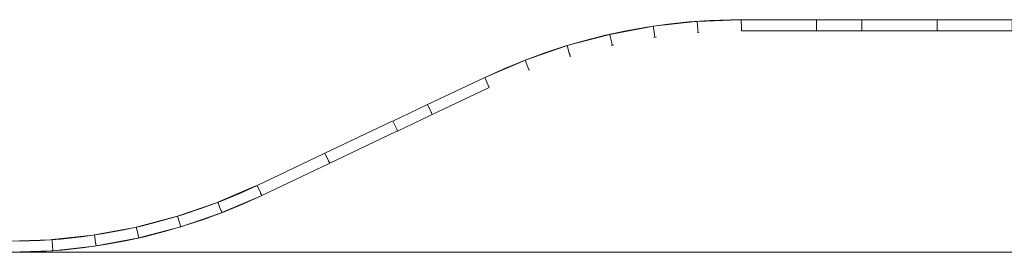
# Model space of a CAD drawing. Header units: millimetres. Extents: x -2624 to 101766, y -16 to 109490.
# Tile 73 of 151: x 41725 to 55084, y 68929 to 72079. Entities that reach past the tile are written whole.
import ezdxf

# ---------------------------------------------------------------- set-up
doc = ezdxf.new("R2010")
doc.units = ezdxf.units.MM
doc.header["$MEASUREMENT"] = 0
for name, color, linetype in [('L1', 7, 'Continuous'), ('Nouveau_VRD _ Voirie 3d.VRD', 7, 'Continuous'), ('VRD _ Bordure.VRD', 7, 'Continuous')]:
    doc.layers.add(name, color=color, linetype=linetype)

# ---------------------------------------------------------------- blocks, each defined once
blk = doc.blocks.new('Élément de coupe_42')
at = {"layer": 'VRD _ Bordure.VRD', "color": 7, "linetype": 'Continuous', "lineweight": 15}
for p, q in [((51516, 72079), (51518, 71975)), ((51536, 72079), (51516, 72079)), ((52536, 72079), (51536, 72079)), ((52536, 71975), (52536, 72079)), ((52556, 72079), (52536, 72079)), ((53153, 72079), (52556, 72079)), ((53153, 72079), (53153, 71975)), ((53173, 72079), (53153, 72079)), ((54173, 72079), (53173, 72079)), ((54173, 72079), (54173, 71975)), ((54193, 72079), (54173, 72079)), ((55193, 72079), (54193, 72079)), ((55193, 72079), (55193, 71975)), ((55213, 72079), (55193, 72079)), ((56213, 72079), (55213, 72079)), ((56213, 72079), (56213, 71975)), ((56233, 72079), (56213, 72079)), ((57233, 72079), (56233, 72079)), ((57233, 72079), (57233, 71975)), ((57253, 72079), (57233, 72079)), ((58253, 72079), (57253, 72079)), ((58253, 72079), (58253, 71975)), ((58273, 72079), (58253, 72079)), ((58875, 72079), (58273, 72079)), ((59009, 72079), (58922, 72079)), ((59273, 72057), (59273, 71975)), ((59293, 72079), (59289, 72079)), ((59336, 72079), (59293, 72079)), ((59892, 72079), (59818, 72079)), ((60161, 72079), (59922, 72079)), ((60218, 72079), (60186, 72079)), ((60293, 72050), (60293, 71975)), ((60409, 72079), (60318, 72079)), ((61037, 72079), (60940, 72079)), ((61129, 72079), (61085, 72079)), ((61274, 72079), (61165, 72079)), ((61313, 72079), (61298, 72079)), ((61313, 72079), (61313, 72056)), ((61333, 72079), (61313, 72079)), ((61313, 72021), (61313, 71975)), ((61805, 72079), (61333, 72079)), ((61941, 72079), (61829, 72079)), ((62333, 72079), (62057, 72079)), ((62333, 72079), (62333, 71975)), ((62353, 72079), (62333, 72079)), ((63231, 72079), (62353, 72079)), ((63480, 72079), (63442, 72079)), ((64373, 72079), (63780, 72079)), ((64373, 72079), (64373, 71994)), ((64393, 72079), (64373, 72079)), ((64436, 72079), (64393, 72079)), ((64625, 72079), (64479, 72079)), ((65001, 72079), (64910, 72079)), ((65044, 72079), (65003, 72079)), ((65217, 72079), (65134, 72079)), ((65362, 72079), (65221, 72079)), ((65828, 72079), (65586, 72079)), ((65972, 72079), (65970, 72079)), ((66413, 72079), (66033, 72079)), ((66413, 72079), (66413, 71975)), ((66433, 72079), (66413, 72079)), ((67433, 72079), (66433, 72079)), ((67433, 72079), (67433, 71975)), ((67453, 72079), (67433, 72079)), ((68453, 72079), (67453, 72079)), ((68452, 71975), (68453, 72079)), ((51518, 71975), (51518, 71966)), ((51518, 71966), (51518, 71960)), ((51518, 71960), (51518, 71956)), ((51518, 71956), (51519, 71929)), ((51539, 71929), (51519, 71929)), ((52536, 71929), (51539, 71929)), ((52536, 71966), (52536, 71975)), ((52536, 71960), (52536, 71966)), ((52536, 71956), (52536, 71960)), ((52536, 71929), (52536, 71956)), ((52556, 71929), (52536, 71929)), ((53153, 71929), (52556, 71929)), ((53153, 71975), (53153, 71966)), ((53153, 71966), (53153, 71960)), ((53153, 71960), (53153, 71956)), ((53153, 71956), (53153, 71929)), ((53173, 71929), (53153, 71929)), ((54173, 71929), (53173, 71929)), ((54173, 71975), (54173, 71966)), ((54173, 71966), (54173, 71960)), ((54173, 71960), (54173, 71956)), ((54173, 71956), (54173, 71929)), ((54193, 71929), (54173, 71929)), ((55193, 71929), (54193, 71929)), ((55193, 71975), (55193, 71966)), ((55193, 71966), (55193, 71960)), ((55193, 71960), (55193, 71956)), ((55193, 71956), (55193, 71929)), ((55213, 71929), (55193, 71929)), ((56213, 71929), (55213, 71929)), ((56213, 71975), (56213, 71966)), ((56213, 71966), (56213, 71960)), ((56213, 71960), (56213, 71956)), ((56213, 71956), (56213, 71929)), ((56233, 71929), (56213, 71929)), ((57233, 71929), (56233, 71929)), ((57233, 71975), (57233, 71966)), ((57233, 71966), (57233, 71960)), ((57233, 71960), (57233, 71956)), ((57233, 71956), (57233, 71929)), ((57253, 71929), (57233, 71929)), ((58253, 71929), (57253, 71929)), ((58253, 71975), (58253, 71966)), ((58253, 71966), (58253, 71960)), ((58253, 71960), (58253, 71956)), ((58253, 71956), (58253, 71929)), ((58273, 71929), (58253, 71929)), ((59010, 71929), (58273, 71929)), ((59155, 71929), (59072, 71929)), ((59273, 71929), (59185, 71929)), ((59273, 71975), (59273, 71966)), ((59273, 71966), (59273, 71960)), ((59273, 71960), (59273, 71956)), ((59273, 71956), (59273, 71929)), ((59293, 71929), (59273, 71929)), ((59385, 71929), (59293, 71929)), ((59877, 71929), (59772, 71929)), ((60057, 71929), (60051, 71929)), ((60174, 71929), (60082, 71929)), ((60293, 71929), (60194, 71929)), ((60293, 71975), (60293, 71966)), ((60293, 71966), (60293, 71960)), ((60293, 71960), (60293, 71956)), ((60293, 71956), (60293, 71929)), ((60313, 71929), (60293, 71929)), ((60326, 71929), (60313, 71929)), ((60675, 71929), (60566, 71929)), ((61198, 71929), (60786, 71929)), ((61313, 71929), (61222, 71929)), ((61313, 71975), (61313, 71966)), ((61313, 71966), (61313, 71960)), ((61313, 71960), (61313, 71956)), ((61313, 71956), (61313, 71929)), ((61333, 71929), (61313, 71929)), ((61396, 71929), (61333, 71929)), ((61700, 71929), (61422, 71929)), ((61890, 71929), (61857, 71929)), ((62333, 71929), (62108, 71929)), ((62333, 71975), (62333, 71966)), ((62333, 71966), (62333, 71960)), ((62333, 71960), (62333, 71956)), ((62333, 71956), (62333, 71929)), ((62353, 71929), (62333, 71929)), ((63353, 71929), (62353, 71929)), ((63353, 71985), (63353, 71975)), ((63353, 71975), (63353, 71966)), ((63353, 71966), (63353, 71960)), ((63353, 71960), (63353, 71956)), ((63353, 71956), (63353, 71929)), ((63373, 71929), (63353, 71929)), ((63411, 71929), (63373, 71929)), ((63530, 71929), (63457, 71929)), ((63911, 71929), (63881, 71929)), ((64176, 71929), (64114, 71929)), ((64298, 71929), (64279, 71929)), ((64618, 71929), (64470, 71929)), ((64752, 71929), (64645, 71929)), ((65342, 71929), (65261, 71929)), ((65860, 71929), (65549, 71929)), ((66413, 71929), (66080, 71929)), ((66413, 71975), (66413, 71966)), ((66413, 71966), (66413, 71960)), ((66413, 71960), (66413, 71956)), ((66413, 71956), (66413, 71929)), ((66433, 71929), (66413, 71929)), ((67433, 71929), (66433, 71929)), ((67433, 71975), (67433, 71966)), ((67433, 71966), (67433, 71960)), ((67433, 71960), (67433, 71956)), ((67433, 71956), (67433, 71929)), ((67453, 71929), (67433, 71929)), ((68451, 71929), (67453, 71929)), ((68451, 71966), (68452, 71975)), ((68451, 71960), (68451, 71966)), ((68451, 71956), (68451, 71960)), ((68451, 71929), (68451, 71956))]:
    blk.add_line(p, q, dxfattribs=at)
blk = doc.blocks.new('Élément de coupe_43')
at = {"layer": 'VRD _ Bordure.VRD', "color": 7, "linetype": 'Continuous', "lineweight": 15}
for p, q in [((44413, 69606), (44929, 69828)), ((44929, 69828), (44947, 69835)), ((44394, 69600), (44413, 69606)), ((44451, 69509), (44414, 69606)), ((44467, 69466), (44991, 69691)), ((44991, 69691), (45009, 69699)), ((43867, 69418), (44394, 69600)), ((44454, 69501), (44451, 69509)), ((44457, 69495), (44454, 69501)), ((44458, 69491), (44457, 69495)), ((44467, 69466), (44458, 69491)), ((43307, 69270), (43847, 69413)), ((43847, 69413), (43867, 69418)), ((43897, 69318), (43867, 69418)), ((43910, 69274), (44449, 69460)), ((44449, 69460), (44467, 69466)), ((42739, 69164), (43288, 69267)), ((43288, 69267), (43307, 69270)), ((43330, 69168), (43307, 69270)), ((43340, 69124), (43891, 69269)), ((43891, 69269), (43910, 69274)), ((43899, 69310), (43897, 69318)), ((43901, 69303), (43899, 69310)), ((43902, 69300), (43901, 69303)), ((43910, 69274), (43902, 69300)), ((41584, 69079), (42003, 69095)), ((41585, 68975), (41584, 69079)), ((42003, 69095), (42004, 69095)), ((42004, 69095), (42144, 69100)), ((42144, 69100), (42164, 69101)), ((42164, 69101), (42719, 69162)), ((42172, 68996), (42164, 69101)), ((42719, 69162), (42739, 69164)), ((42754, 69061), (42739, 69164)), ((42761, 69016), (43321, 69120)), ((43321, 69120), (43340, 69124)), ((43332, 69160), (43330, 69168)), ((43334, 69154), (43332, 69160)), ((43334, 69150), (43334, 69154)), ((43340, 69124), (43334, 69150)), ((41585, 68966), (41585, 68975)), ((41585, 68960), (41585, 68966)), ((41586, 68956), (41585, 68960)), ((41586, 68929), (41586, 68956)), ((41586, 68929), (42155, 68950)), ((42155, 68950), (42175, 68951)), ((42172, 68988), (42172, 68996)), ((42173, 68981), (42172, 68988)), ((42173, 68978), (42173, 68981)), ((42175, 68951), (42173, 68978)), ((42175, 68951), (42741, 69014)), ((42741, 69014), (42761, 69016)), ((42755, 69053), (42754, 69061)), ((42756, 69046), (42755, 69053)), ((42757, 69042), (42756, 69046)), ((42761, 69016), (42757, 69042))]:
    blk.add_line(p, q, dxfattribs=at)
blk = doc.blocks.new('Élément de coupe_46')
at = {"layer": 'VRD _ Bordure.VRD', "color": 7, "linetype": 'Continuous', "lineweight": 15}
for p, q in [((47259, 70930), (48016, 71288)), ((48016, 71288), (48034, 71297)), ((47323, 70794), (48077, 71151)), ((48077, 71151), (48095, 71160)), ((46789, 70707), (47241, 70921)), ((47241, 70921), (47259, 70930)), ((47303, 70835), (47259, 70930)), ((47307, 70828), (47303, 70835)), ((47310, 70822), (47307, 70828)), ((47311, 70818), (47310, 70822)), ((47323, 70794), (47311, 70818)), ((45867, 70271), (46771, 70699)), ((46771, 70699), (46789, 70707)), ((46789, 70707), (46833, 70613)), ((46853, 70572), (47305, 70786)), ((47305, 70786), (47323, 70794)), ((45931, 70135), (46835, 70563)), ((46833, 70613), (46837, 70605)), ((46835, 70563), (46853, 70572)), ((46837, 70605), (46840, 70599)), ((46840, 70599), (46841, 70596)), ((46841, 70596), (46853, 70572)), ((44947, 69835), (45849, 70262)), ((45849, 70262), (45867, 70271)), ((45867, 70271), (45912, 70176)), ((45912, 70176), (45915, 70169)), ((45915, 70169), (45918, 70163)), ((45918, 70163), (45920, 70159)), ((45920, 70159), (45931, 70135)), ((45009, 69699), (45913, 70127)), ((45913, 70127), (45931, 70135)), ((44990, 69740), (44947, 69835)), ((44994, 69732), (44990, 69740)), ((44997, 69726), (44994, 69732)), ((44998, 69723), (44997, 69726)), ((45009, 69699), (44998, 69723))]:
    blk.add_line(p, q, dxfattribs=at)
blk = doc.blocks.new('Élément de coupe_47')
at = {"layer": 'VRD _ Bordure.VRD', "color": 7, "linetype": 'Continuous', "lineweight": 15}
for p, q in [((50322, 71991), (50899, 72055)), ((50899, 72055), (50919, 72057)), ((50919, 72057), (51496, 72079)), ((50926, 71953), (50919, 72057)), ((51496, 72079), (51516, 72079)), ((49151, 71728), (49712, 71876)), ((49712, 71876), (49731, 71881)), ((49731, 71881), (50302, 71987)), ((49754, 71779), (49731, 71881)), ((50302, 71987), (50322, 71991)), ((50337, 71887), (50322, 71991)), ((50338, 71879), (50337, 71887)), ((50339, 71873), (50338, 71879)), ((50927, 71944), (50926, 71953)), ((50927, 71938), (50927, 71944)), ((50928, 71934), (50927, 71938)), ((50930, 71908), (50928, 71934)), ((51518, 71929), (51519, 71929)), ((49756, 71771), (49754, 71779)), ((49758, 71764), (49756, 71771)), ((49758, 71761), (49758, 71764)), ((49764, 71735), (49758, 71761)), ((50340, 71869), (50339, 71873)), ((50344, 71843), (50340, 71869)), ((48583, 71532), (49132, 71721)), ((49132, 71721), (49151, 71728)), ((49181, 71628), (49151, 71728)), ((49184, 71620), (49181, 71628)), ((49186, 71613), (49184, 71620)), ((49187, 71610), (49186, 71613)), ((49194, 71585), (49187, 71610)), ((48034, 71297), (48565, 71524)), ((48565, 71524), (48583, 71532)), ((48621, 71435), (48583, 71532)), ((48624, 71427), (48621, 71435)), ((48626, 71421), (48624, 71427)), ((48627, 71417), (48626, 71421)), ((48637, 71393), (48627, 71417)), ((48077, 71201), (48034, 71297)), ((48080, 71194), (48077, 71201)), ((48083, 71187), (48080, 71194)), ((48084, 71184), (48083, 71187)), ((48095, 71160), (48084, 71184))]:
    blk.add_line(p, q, dxfattribs=at)
blk = doc.blocks.new('Élément de coupe_59')
at = {"layer": 'Nouveau_VRD _ Voirie 3d.VRD', "color": 251, "linetype": 'Continuous', "lineweight": 15, "true_color": 0x6a6a6a}
for p, q in [((50942, 71909), (50918, 71907)), ((50364, 71846), (50329, 71840)), ((49784, 71739), (49752, 71732)), ((49205, 71588), (49189, 71583)), ((45009, 69699), (44762, 69586)), ((44500, 69477), (44233, 69379)), ((44762, 69586), (44500, 69477)), ((44233, 69379), (43964, 69290)), ((43691, 69210), (43416, 69140)), ((43964, 69290), (43691, 69210)), ((43138, 69080), (42859, 69030)), ((43416, 69140), (43138, 69080)), ((42012, 68939), (41728, 68929)), ((42295, 68960), (42012, 68939)), ((42577, 68990), (42295, 68960)), ((42859, 69030), (42577, 68990))]:
    blk.add_line(p, q, dxfattribs=at)
blk = doc.blocks.new('Élément de coupe_65')
at = {"layer": 'Nouveau_VRD _ Voirie 3d.VRD', "color": 251, "linetype": 'Continuous', "lineweight": 15, "true_color": 0x6a6a6a}
for p, q in [((41728, 68929), (40615, 68929)), ((78383, 68929), (41728, 68929))]:
    blk.add_line(p, q, dxfattribs=at)
blk = doc.blocks.new('Élément de coupe_1488')
at = {"layer": 'L1', "color": 7, "linetype": 'Continuous', "lineweight": 15}
for p, q in [((50234, 71979), (50517, 72019)), ((50517, 72019), (50802, 72049)), ((50802, 72049), (51087, 72069)), ((51087, 72069), (51373, 72079)), ((51373, 72079), (51516, 72079)), ((49673, 71869), (49953, 71929)), ((49953, 71929), (50234, 71979)), ((49121, 71720), (49396, 71799)), ((49396, 71799), (49673, 71869)), ((48581, 71533), (48849, 71631)), ((48849, 71631), (49121, 71720)), ((48316, 71425), (48581, 71533)), ((48034, 71297), (48316, 71425)), ((44719, 69730), (44947, 69835)), ((44197, 69525), (44460, 69623)), ((44460, 69623), (44719, 69730)), ((43931, 69437), (44197, 69525)), ((43390, 69288), (43662, 69358)), ((43662, 69358), (43931, 69437)), ((42840, 69179), (43116, 69229)), ((43116, 69229), (43390, 69288)), ((41724, 69079), (42004, 69089)), ((42004, 69089), (42284, 69109)), ((42284, 69109), (42563, 69139)), ((42563, 69139), (42840, 69179))]:
    blk.add_line(p, q, dxfattribs=at)

msp = doc.modelspace()

# ---------------------------------------------------------------- block references
at = {"layer": 'L1', "lineweight": 0}
msp.add_blockref('Élément de coupe_1488', (0, 0), dxfattribs=at)
at = {"layer": 'Nouveau_VRD _ Voirie 3d.VRD', "lineweight": 0}
for name in ['Élément de coupe_59', 'Élément de coupe_65']:
    msp.add_blockref(name, (0, 0), dxfattribs=at)
at = {"layer": 'VRD _ Bordure.VRD', "lineweight": 0}
for name in ['Élément de coupe_47', 'Élément de coupe_42', 'Élément de coupe_46', 'Élément de coupe_43']:
    msp.add_blockref(name, (0, 0), dxfattribs=at)

doc.saveas('drawing.dxf')
